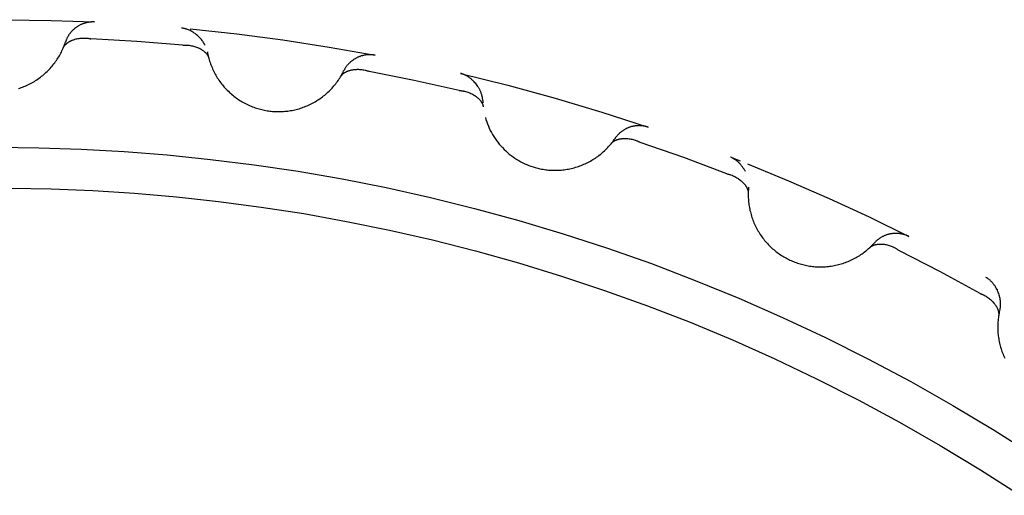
# Model space of a CAD drawing. Header units: millimetres. Extents: x 129 to 629, y 1269 to 1769.
# Tile 68 of 87: x 520.38 to 523.78, y 1477.17 to 1478.82. Entities that reach past the tile are written whole.
import ezdxf

# ---------------------------------------------------------------- set-up
doc = ezdxf.new("R2010")
doc.units = ezdxf.units.MM
doc.layers.add('ROXX_B.FLEX mini', color=7, linetype='Continuous', true_color=0x000000)

msp = doc.modelspace()

# ---------------------------------------------------------------- linework, layer by layer
at = {"layer": 'ROXX_B.FLEX mini', "color": 18, "lineweight": -3, "true_color": 0x000000}
for points in [[(520.0362, 1478.8152), (520.1862, 1478.8192), (520.3362, 1478.82), (520.4862, 1478.8176), (520.6361, 1478.812)], [(520.6361, 1478.812), (520.6342, 1478.8121), (520.6323, 1478.8121), (520.6304, 1478.8121), (520.6284, 1478.8121), (520.6265, 1478.812), (520.6245, 1478.8119), (520.6226, 1478.8117), (520.6206, 1478.8115), (520.6186, 1478.8113), (520.6166, 1478.811), (520.6146, 1478.8107), (520.6127, 1478.8104), (520.6107, 1478.81), (520.6087, 1478.8095), (520.6067, 1478.809), (520.6047, 1478.8085), (520.6027, 1478.8079), (520.6007, 1478.8073), (520.5988, 1478.8067), (520.5968, 1478.806), (520.5949, 1478.8052), (520.5929, 1478.8045), (520.591, 1478.8036), (520.5891, 1478.8028), (520.5872, 1478.8019), (520.5853, 1478.8009), (520.5835, 1478.7999), (520.5816, 1478.7989), (520.5798, 1478.7978), (520.578, 1478.7967), (520.5762, 1478.7956), (520.5745, 1478.7944), (520.5727, 1478.7932), (520.571, 1478.7919), (520.5694, 1478.7906), (520.5677, 1478.7893), (520.5661, 1478.7879), (520.5645, 1478.7866), (520.563, 1478.7851), (520.5614, 1478.7837), (520.56, 1478.7822), (520.5585, 1478.7807), (520.5571, 1478.7792), (520.5557, 1478.7776), (520.5544, 1478.776), (520.5531, 1478.7744), (520.5518, 1478.7728), (520.5506, 1478.7711), (520.5494, 1478.7694), (520.5482, 1478.7678), (520.5471, 1478.7661), (520.546, 1478.7643), (520.545, 1478.7626), (520.544, 1478.7609), (520.543, 1478.7591), (520.5421, 1478.7573), (520.5412, 1478.7556), (520.5404, 1478.7538), (520.5396, 1478.752), (520.5388, 1478.7502), (520.5381, 1478.7484), (520.5374, 1478.7466), (520.5368, 1478.7448), (520.5362, 1478.743)], [(521.0184, 1478.7319), (521.0169, 1478.7347), (521.0153, 1478.7376), (521.0136, 1478.7403), (521.0118, 1478.7431), (521.0099, 1478.7458), (521.0079, 1478.7484), (521.0058, 1478.751), (521.0037, 1478.7536), (521.0015, 1478.7561), (520.9992, 1478.7585), (520.9968, 1478.7609), (520.9944, 1478.7632), (520.9919, 1478.7655), (520.9893, 1478.7676), (520.9867, 1478.7697), (520.984, 1478.7718), (520.9813, 1478.7737), (520.9786, 1478.7756), (520.9758, 1478.7773), (520.9729, 1478.779), (520.97, 1478.7806), (520.9671, 1478.7821), (520.9642, 1478.7835), (520.9612, 1478.7848), (520.9582, 1478.7859), (520.9552, 1478.787), (520.9537, 1478.7875), (520.9522, 1478.788), (520.9507, 1478.7884), (520.9492, 1478.7888), (520.9477, 1478.7892), (520.9461, 1478.7895), (520.9446, 1478.7898), (520.9431, 1478.7901), (520.9416, 1478.7904), (520.9401, 1478.7906), (520.9385, 1478.7908), (520.937, 1478.791)], [(520.9674, 1478.7881), (521.1278, 1478.7708), (521.2877, 1478.7499), (521.4471, 1478.7252), (521.6059, 1478.6969)], [(520.3738, 1478.5818), (520.3785, 1478.5833), (520.3832, 1478.585), (520.3878, 1478.5867), (520.3925, 1478.5885), (520.3971, 1478.5905), (520.4017, 1478.5925), (520.4063, 1478.5946), (520.4108, 1478.5968), (520.4153, 1478.5992), (520.4197, 1478.6016), (520.4241, 1478.6041), (520.4285, 1478.6067), (520.4328, 1478.6093), (520.437, 1478.6121), (520.4412, 1478.615), (520.4454, 1478.6179), (520.4494, 1478.6209), (520.4535, 1478.6241), (520.4574, 1478.6272), (520.4613, 1478.6305), (520.4651, 1478.6338), (520.4688, 1478.6373), (520.4725, 1478.6407), (520.4761, 1478.6443), (520.4796, 1478.6479), (520.483, 1478.6516), (520.4864, 1478.6553), (520.4896, 1478.6591), (520.4928, 1478.663), (520.4959, 1478.6669), (520.4989, 1478.6709), (520.5018, 1478.6749), (520.5047, 1478.6789), (520.5074, 1478.683), (520.5101, 1478.6871), (520.5126, 1478.6913), (520.5151, 1478.6955), (520.5175, 1478.6997), (520.5197, 1478.704), (520.5219, 1478.7082), (520.524, 1478.7125), (520.526, 1478.7169), (520.528, 1478.7212), (520.5298, 1478.7255), (520.5315, 1478.7299), (520.5332, 1478.7342), (520.5347, 1478.7386), (520.5362, 1478.743)], [(520.5285, 1478.7224), (520.5287, 1478.723), (520.529, 1478.7236), (520.5293, 1478.7242), (520.5296, 1478.7248), (520.5299, 1478.7254), (520.5302, 1478.7259), (520.5306, 1478.7265), (520.5309, 1478.7271), (520.5313, 1478.7277), (520.5317, 1478.7282), (520.5324, 1478.7294), (520.5332, 1478.7304), (520.5341, 1478.7315), (520.535, 1478.7326), (520.536, 1478.7336), (520.537, 1478.7347), (520.538, 1478.7357), (520.5391, 1478.7367), (520.5402, 1478.7376), (520.5413, 1478.7386), (520.5425, 1478.7395), (520.5437, 1478.7404), (520.5449, 1478.7413), (520.5462, 1478.7421), (520.5475, 1478.743), (520.5489, 1478.7438), (520.5503, 1478.7446), (520.5517, 1478.7454), (520.5531, 1478.7461), (520.5546, 1478.7469), (520.5561, 1478.7476), (520.5576, 1478.7482), (520.5591, 1478.7489), (520.5607, 1478.7495), (520.5623, 1478.7501), (520.5639, 1478.7507), (520.5656, 1478.7513), (520.5672, 1478.7518), (520.5689, 1478.7523), (520.5723, 1478.7532), (520.5758, 1478.7541), (520.5793, 1478.7548), (520.5829, 1478.7554), (520.5865, 1478.7559), (520.5902, 1478.7563), (520.5939, 1478.7565), (520.5977, 1478.7566), (520.6014, 1478.7566), (520.6052, 1478.7565), (520.6089, 1478.7563), (520.6108, 1478.7561), (520.6127, 1478.7559), (520.6146, 1478.7556), (520.6164, 1478.7554), (520.6183, 1478.7551), (520.6201, 1478.7547), (520.622, 1478.7543), (520.6238, 1478.7539)], [(520.9411, 1478.7317), (520.7826, 1478.7447), (520.6238, 1478.7539)], [(520.9411, 1478.7317), (520.943, 1478.7319), (520.9449, 1478.732), (520.9467, 1478.7321), (520.9486, 1478.7321), (520.9505, 1478.7322), (520.9524, 1478.7321), (520.9543, 1478.7321), (520.9562, 1478.732), (520.9599, 1478.7317), (520.9637, 1478.7313), (520.9674, 1478.7308), (520.9711, 1478.7301), (520.9747, 1478.7294), (520.9783, 1478.7285), (520.9818, 1478.7275), (520.9853, 1478.7264), (520.9887, 1478.7252), (520.992, 1478.7239), (520.9953, 1478.7225), (520.9969, 1478.7218), (520.9984, 1478.721), (521, 1478.7202), (521.0015, 1478.7194), (521.003, 1478.7186), (521.0045, 1478.7178), (521.0059, 1478.7169), (521.0073, 1478.716), (521.0087, 1478.7151), (521.01, 1478.7142), (521.0113, 1478.7132), (521.0126, 1478.7123), (521.0139, 1478.7113), (521.0151, 1478.7103), (521.0163, 1478.7093), (521.0174, 1478.7082), (521.0186, 1478.7072), (521.0196, 1478.7061), (521.0207, 1478.705), (521.0217, 1478.7039), (521.0226, 1478.7028), (521.0236, 1478.7017), (521.0244, 1478.7006), (521.0253, 1478.6994), (521.0261, 1478.6983), (521.0268, 1478.6971), (521.0275, 1478.6959), (521.0282, 1478.6947), (521.0288, 1478.6935), (521.0291, 1478.6929), (521.0294, 1478.6922), (521.0296, 1478.6916), (521.0299, 1478.691), (521.0301, 1478.6904), (521.0303, 1478.6898), (521.0306, 1478.6891), (521.0308, 1478.6885), (521.031, 1478.6879), (521.0311, 1478.6872)], [(521.0264, 1478.7087), (521.0272, 1478.7042), (521.0281, 1478.6996), (521.0292, 1478.6951), (521.0303, 1478.6905), (521.0315, 1478.686), (521.0328, 1478.6814), (521.0342, 1478.6769), (521.0356, 1478.6723), (521.0372, 1478.6678), (521.0389, 1478.6633), (521.0406, 1478.6587), (521.0425, 1478.6542), (521.0445, 1478.6498), (521.0465, 1478.6453), (521.0487, 1478.6409), (521.0509, 1478.6365), (521.0532, 1478.6321), (521.0557, 1478.6278), (521.0582, 1478.6235), (521.0608, 1478.6192), (521.0635, 1478.615), (521.0663, 1478.6108), (521.0692, 1478.6067), (521.0721, 1478.6026), (521.0752, 1478.5986), (521.0783, 1478.5946), (521.0816, 1478.5907), (521.0849, 1478.5869), (521.0883, 1478.5831), (521.0917, 1478.5794), (521.0953, 1478.5758), (521.0989, 1478.5722), (521.1026, 1478.5687), (521.1063, 1478.5653), (521.1102, 1478.562), (521.1141, 1478.5587), (521.118, 1478.5555), (521.122, 1478.5525), (521.1261, 1478.5495), (521.1302, 1478.5465), (521.1344, 1478.5437), (521.1386, 1478.541), (521.1429, 1478.5383), (521.1472, 1478.5358), (521.1515, 1478.5333), (521.1559, 1478.5309), (521.1603, 1478.5286), (521.1648, 1478.5265), (521.1692, 1478.5244), (521.1738, 1478.5224), (521.1783, 1478.5205), (521.1828, 1478.5187), (521.1874, 1478.517), (521.1919, 1478.5154), (521.1965, 1478.5139), (521.2011, 1478.5125), (521.2057, 1478.5111), (521.2103, 1478.5099), (521.2149, 1478.5088), (521.2195, 1478.5077), (521.2241, 1478.5068), (521.2287, 1478.5059), (521.2332, 1478.5051), (521.2378, 1478.5045), (521.2424, 1478.5039), (521.247, 1478.5033), (521.2516, 1478.5029), (521.2563, 1478.5026), (521.261, 1478.5023), (521.2657, 1478.5021), (521.2705, 1478.502), (521.2753, 1478.502), (521.2801, 1478.5021), (521.2849, 1478.5023), (521.2897, 1478.5026), (521.2946, 1478.503), (521.2994, 1478.5035), (521.3043, 1478.504), (521.3092, 1478.5047), (521.3141, 1478.5055), (521.3189, 1478.5064), (521.3238, 1478.5073), (521.3287, 1478.5084), (521.3335, 1478.5096), (521.3384, 1478.5108), (521.3432, 1478.5122), (521.348, 1478.5137), (521.3528, 1478.5152), (521.3576, 1478.5169), (521.3623, 1478.5187), (521.367, 1478.5205), (521.3717, 1478.5225), (521.3763, 1478.5246), (521.3809, 1478.5267), (521.3855, 1478.529), (521.39, 1478.5313), (521.3945, 1478.5337), (521.3989, 1478.5363), (521.4032, 1478.5389), (521.4075, 1478.5416), (521.4118, 1478.5443), (521.4159, 1478.5472), (521.42, 1478.5501), (521.4241, 1478.5532), (521.4281, 1478.5562), (521.432, 1478.5594), (521.4358, 1478.5627), (521.4396, 1478.566), (521.4433, 1478.5693), (521.4469, 1478.5728), (521.4504, 1478.5763), (521.4539, 1478.5798), (521.4572, 1478.5835), (521.4605, 1478.5871), (521.4637, 1478.5908), (521.4668, 1478.5946), (521.4698, 1478.5984), (521.4728, 1478.6023), (521.4756, 1478.6062), (521.4784, 1478.6101), (521.4811, 1478.6141), (521.4837, 1478.618), (521.4862, 1478.6221), (521.4886, 1478.6261), (521.4909, 1478.6302), (521.4931, 1478.6343), (521.4953, 1478.6384), (521.4973, 1478.6425)], [(521.6059, 1478.6969), (521.604, 1478.6973), (521.6021, 1478.6976), (521.6002, 1478.6979), (521.5983, 1478.6981), (521.5964, 1478.6983), (521.5944, 1478.6984), (521.5924, 1478.6986), (521.5905, 1478.6987), (521.5885, 1478.6987), (521.5865, 1478.6987), (521.5845, 1478.6987), (521.5824, 1478.6986), (521.5804, 1478.6985), (521.5784, 1478.6983), (521.5764, 1478.6981), (521.5743, 1478.6979), (521.5723, 1478.6976), (521.5702, 1478.6972), (521.5682, 1478.6969), (521.5662, 1478.6965), (521.5641, 1478.696), (521.5621, 1478.6955), (521.5601, 1478.6949), (521.5581, 1478.6944), (521.5561, 1478.6937), (521.5541, 1478.693), (521.5521, 1478.6923), (521.5501, 1478.6916), (521.5482, 1478.6908), (521.5462, 1478.6899), (521.5443, 1478.689), (521.5424, 1478.6881), (521.5405, 1478.6871), (521.5387, 1478.6861), (521.5368, 1478.6851), (521.535, 1478.684), (521.5332, 1478.6829), (521.5315, 1478.6817), (521.5297, 1478.6805), (521.528, 1478.6793), (521.5263, 1478.678), (521.5247, 1478.6767), (521.5231, 1478.6754), (521.5215, 1478.6741), (521.5199, 1478.6727), (521.5184, 1478.6713), (521.5169, 1478.6698), (521.5155, 1478.6684), (521.5141, 1478.6669), (521.5127, 1478.6654), (521.5114, 1478.6638), (521.51, 1478.6623), (521.5088, 1478.6607), (521.5075, 1478.6591), (521.5064, 1478.6575), (521.5052, 1478.6559), (521.5041, 1478.6543), (521.503, 1478.6526), (521.502, 1478.651), (521.501, 1478.6493), (521.5, 1478.6476), (521.4991, 1478.6459), (521.4982, 1478.6442), (521.4973, 1478.6425)], [(521.4868, 1478.6232), (521.4872, 1478.6238), (521.4875, 1478.6243), (521.4879, 1478.6249), (521.4883, 1478.6254), (521.4887, 1478.6259), (521.4891, 1478.6265), (521.4895, 1478.627), (521.4899, 1478.6275), (521.4904, 1478.628), (521.4908, 1478.6285), (521.4917, 1478.6295), (521.4927, 1478.6305), (521.4937, 1478.6315), (521.4947, 1478.6324), (521.4958, 1478.6333), (521.4969, 1478.6342), (521.4981, 1478.635), (521.4993, 1478.6358), (521.5005, 1478.6366), (521.5018, 1478.6374), (521.5031, 1478.6382), (521.5044, 1478.6389), (521.5058, 1478.6396), (521.5072, 1478.6403), (521.5086, 1478.6409), (521.51, 1478.6416), (521.5115, 1478.6422), (521.513, 1478.6427), (521.5146, 1478.6433), (521.5161, 1478.6438), (521.5177, 1478.6443), (521.5193, 1478.6447), (521.5209, 1478.6452), (521.5225, 1478.6456), (521.5242, 1478.646), (521.5259, 1478.6463), (521.5276, 1478.6466), (521.5293, 1478.6469), (521.531, 1478.6472), (521.5345, 1478.6477), (521.5381, 1478.648), (521.5417, 1478.6482), (521.5453, 1478.6483), (521.549, 1478.6483), (521.5527, 1478.6481), (521.5564, 1478.6479), (521.5601, 1478.6475), (521.5638, 1478.647), (521.5675, 1478.6463), (521.5712, 1478.6455), (521.5731, 1478.6451), (521.5749, 1478.6446), (521.5767, 1478.6442), (521.5785, 1478.6436), (521.5803, 1478.6431), (521.5821, 1478.6425), (521.5839, 1478.6418), (521.5857, 1478.6412)], [(521.8967, 1478.575), (521.7416, 1478.6099), (521.5857, 1478.6412)], [(521.9009, 1478.6342), (522.0649, 1478.5936), (522.2278, 1478.549), (522.3897, 1478.5004), (522.5502, 1478.448)], [(521.978, 1478.5403), (521.9779, 1478.5422), (521.9778, 1478.5441), (521.9776, 1478.546), (521.9773, 1478.5479), (521.977, 1478.5498), (521.9767, 1478.5518), (521.9763, 1478.5537), (521.9759, 1478.5556), (521.9754, 1478.5575), (521.9749, 1478.5594), (521.9744, 1478.5613), (521.9738, 1478.5632), (521.9731, 1478.5651), (521.9724, 1478.567), (521.9717, 1478.5689), (521.9709, 1478.5707), (521.9701, 1478.5726), (521.9693, 1478.5744), (521.9684, 1478.5763), (521.9675, 1478.5781), (521.9665, 1478.5799), (521.9655, 1478.5818), (521.9645, 1478.5835), (521.9634, 1478.5853), (521.9623, 1478.5871), (521.9612, 1478.5888), (521.9588, 1478.5923), (521.9564, 1478.5956), (521.9538, 1478.5989), (521.9511, 1478.6021), (521.9482, 1478.6052), (521.9453, 1478.6082), (521.9438, 1478.6097), (521.9423, 1478.6111), (521.9408, 1478.6125), (521.9392, 1478.6138), (521.9376, 1478.6152), (521.936, 1478.6165), (521.9344, 1478.6177), (521.9328, 1478.619), (521.9311, 1478.6202), (521.9295, 1478.6213), (521.9278, 1478.6224), (521.9261, 1478.6235), (521.9243, 1478.6246), (521.9226, 1478.6256), (521.9209, 1478.6265), (521.9191, 1478.6275), (521.9173, 1478.6283), (521.9155, 1478.6292), (521.9138, 1478.63), (521.9119, 1478.6307), (521.9101, 1478.6314), (521.9083, 1478.6321), (521.9065, 1478.6327), (521.9046, 1478.6333), (521.9028, 1478.6338), (521.9009, 1478.6342)], [(521.8967, 1478.575), (521.8986, 1478.5749), (521.9005, 1478.5748), (521.9024, 1478.5746), (521.9043, 1478.5744), (521.9061, 1478.5741), (521.908, 1478.5738), (521.9099, 1478.5735), (521.9117, 1478.5732), (521.9154, 1478.5724), (521.919, 1478.5715), (521.9227, 1478.5704), (521.9262, 1478.5693), (521.9297, 1478.568), (521.9331, 1478.5666), (521.9365, 1478.5652), (521.9398, 1478.5636), (521.943, 1478.5619), (521.9461, 1478.5602), (521.9491, 1478.5583), (521.9506, 1478.5574), (521.952, 1478.5564), (521.9535, 1478.5554), (521.9548, 1478.5544), (521.9562, 1478.5534), (521.9575, 1478.5524), (521.9588, 1478.5513), (521.9601, 1478.5502), (521.9614, 1478.5491), (521.9626, 1478.548), (521.9637, 1478.5469), (521.9649, 1478.5458), (521.966, 1478.5446), (521.9671, 1478.5435), (521.9681, 1478.5423), (521.9691, 1478.5411), (521.97, 1478.5399), (521.971, 1478.5387), (521.9718, 1478.5375), (521.9727, 1478.5363), (521.9735, 1478.5351), (521.9742, 1478.5338), (521.9749, 1478.5326), (521.9756, 1478.5313), (521.9762, 1478.53), (521.9768, 1478.5288), (521.9773, 1478.5275), (521.9778, 1478.5262), (521.9783, 1478.5249), (521.9785, 1478.5243), (521.9787, 1478.5236), (521.9788, 1478.523), (521.979, 1478.5223), (521.9792, 1478.5217), (521.9793, 1478.521), (521.9794, 1478.5204), (521.9795, 1478.5197), (521.9796, 1478.5191), (521.9797, 1478.5184)], [(521.978, 1478.5403), (521.9784, 1478.5324)], [(521.987, 1478.4819), (521.9892, 1478.4744), (521.9917, 1478.4668), (521.9945, 1478.4593), (521.9975, 1478.4519), (522.0007, 1478.4445), (522.0042, 1478.4372), (522.0079, 1478.43), (522.0119, 1478.423), (522.0161, 1478.416), (522.0206, 1478.4091), (522.0253, 1478.4025), (522.0302, 1478.3959), (522.0353, 1478.3895), (522.0406, 1478.3833), (522.0461, 1478.3773), (522.0518, 1478.3715), (522.0577, 1478.3658), (522.0637, 1478.3604), (522.0699, 1478.3552), (522.0762, 1478.3502), (522.0827, 1478.3454), (522.0893, 1478.3409), (522.0959, 1478.3366), (522.1027, 1478.3325), (522.1096, 1478.3287), (522.1165, 1478.3251), (522.1235, 1478.3218), (522.1305, 1478.3187), (522.1376, 1478.3158), (522.1447, 1478.3132), (522.1518, 1478.3108), (522.1589, 1478.3087), (522.1634, 1478.3074), (522.1679, 1478.3063), (522.1724, 1478.3052), (522.177, 1478.3042), (522.1816, 1478.3033), (522.1863, 1478.3025), (522.191, 1478.3017), (522.1957, 1478.3011), (522.2005, 1478.3005), (522.2053, 1478.3), (522.2101, 1478.2996), (522.215, 1478.2993), (522.2198, 1478.2991), (522.2247, 1478.299), (522.2297, 1478.299), (522.2346, 1478.2991), (522.2396, 1478.2993), (522.2445, 1478.2995), (522.2495, 1478.2999), (522.2545, 1478.3004), (522.2594, 1478.301), (522.2644, 1478.3017), (522.2694, 1478.3025), (522.2743, 1478.3033), (522.2793, 1478.3043), (522.2842, 1478.3054), (522.2892, 1478.3066), (522.2941, 1478.3079), (522.2989, 1478.3093), (522.3038, 1478.3108), (522.3086, 1478.3124), (522.3134, 1478.3141), (522.3181, 1478.3159), (522.3229, 1478.3177), (522.3275, 1478.3197), (522.3322, 1478.3218), (522.3367, 1478.3239), (522.3413, 1478.3262), (522.3458, 1478.3285), (522.3502, 1478.331), (522.3546, 1478.3335), (522.3589, 1478.3361), (522.3631, 1478.3387), (522.3673, 1478.3415), (522.3714, 1478.3443), (522.3755, 1478.3472), (522.3795, 1478.3502), (522.3834, 1478.3532), (522.3872, 1478.3564), (522.391, 1478.3595), (522.3947, 1478.3628), (522.3983, 1478.3661), (522.4018, 1478.3694), (522.4052, 1478.3728), (522.4086, 1478.3763), (522.4119, 1478.3798), (522.4151, 1478.3833), (522.4182, 1478.3869), (522.4213, 1478.3906), (522.4242, 1478.3942), (522.4271, 1478.3979), (522.4298, 1478.4017), (522.4325, 1478.4055), (522.4352, 1478.4093)], [(522.5502, 1478.448), (522.5484, 1478.4486), (522.5466, 1478.4492), (522.5448, 1478.4497), (522.5429, 1478.4502), (522.541, 1478.4507), (522.5391, 1478.4511), (522.5371, 1478.4515), (522.5352, 1478.4519), (522.5332, 1478.4522), (522.5312, 1478.4525), (522.5292, 1478.4527), (522.5272, 1478.4529), (522.5252, 1478.4531), (522.5232, 1478.4532), (522.5211, 1478.4533), (522.5191, 1478.4534), (522.517, 1478.4534), (522.515, 1478.4533), (522.5129, 1478.4532), (522.5108, 1478.4531), (522.5087, 1478.4529), (522.5067, 1478.4527), (522.5046, 1478.4524), (522.5025, 1478.4521), (522.5004, 1478.4518), (522.4984, 1478.4514), (522.4963, 1478.451), (522.4943, 1478.4505), (522.4922, 1478.45), (522.4902, 1478.4494), (522.4881, 1478.4488), (522.4861, 1478.4481), (522.4841, 1478.4474), (522.4822, 1478.4467), (522.4802, 1478.4459), (522.4782, 1478.4451), (522.4763, 1478.4442), (522.4744, 1478.4433), (522.4725, 1478.4424), (522.4707, 1478.4414), (522.4688, 1478.4404), (522.467, 1478.4393), (522.4652, 1478.4383), (522.4635, 1478.4371), (522.4617, 1478.436), (522.46, 1478.4348), (522.4584, 1478.4336), (522.4567, 1478.4323), (522.4551, 1478.4311), (522.4536, 1478.4298), (522.452, 1478.4284), (522.4505, 1478.4271), (522.449, 1478.4257), (522.4476, 1478.4243), (522.4462, 1478.4229), (522.4448, 1478.4214), (522.4435, 1478.42), (522.4422, 1478.4185), (522.4409, 1478.417), (522.4397, 1478.4155), (522.4385, 1478.4139), (522.4373, 1478.4124), (522.4362, 1478.4108), (522.4352, 1478.4093)], [(522.4221, 1478.3916), (522.4225, 1478.3921), (522.4229, 1478.3926), (522.4234, 1478.3931), (522.4238, 1478.3936), (522.4243, 1478.3941), (522.4248, 1478.3945), (522.4252, 1478.395), (522.4257, 1478.3954), (522.4262, 1478.3959), (522.4267, 1478.3963), (522.4278, 1478.3972), (522.4289, 1478.398), (522.43, 1478.3988), (522.4312, 1478.3996), (522.4324, 1478.4003), (522.4336, 1478.401), (522.4349, 1478.4017), (522.4362, 1478.4024), (522.4375, 1478.403), (522.4389, 1478.4036), (522.4403, 1478.4042), (522.4417, 1478.4047), (522.4431, 1478.4052), (522.4446, 1478.4057), (522.4461, 1478.4061), (522.4476, 1478.4065), (522.4492, 1478.4069), (522.4507, 1478.4073), (522.4523, 1478.4076), (522.4539, 1478.4079), (522.4556, 1478.4082), (522.4572, 1478.4084), (522.4589, 1478.4086), (522.4605, 1478.4088), (522.4622, 1478.4089), (522.464, 1478.409), (522.4657, 1478.4091), (522.4674, 1478.4092), (522.4692, 1478.4092), (522.4727, 1478.4092), (522.4763, 1478.409), (522.4799, 1478.4087), (522.4835, 1478.4083), (522.4871, 1478.4078), (522.4908, 1478.4071), (522.4944, 1478.4063), (522.498, 1478.4054), (522.5016, 1478.4044), (522.5052, 1478.4033), (522.5088, 1478.402), (522.5105, 1478.4013), (522.5123, 1478.4006), (522.514, 1478.3998), (522.5157, 1478.3991), (522.5174, 1478.3982), (522.5191, 1478.3974), (522.5208, 1478.3965), (522.5224, 1478.3956)], [(522.8213, 1478.2868), (522.6725, 1478.3429), (522.5224, 1478.3956)], [(520.2984, 1478.3787), (520.444, 1478.3771), (520.5908, 1478.3722), (520.7387, 1478.3639), (520.8877, 1478.3522), (521.0376, 1478.3369), (521.1883, 1478.3181), (521.3398, 1478.2955), (521.4918, 1478.2692), (521.6443, 1478.2391), (521.797, 1478.2052), (521.95, 1478.1674), (522.103, 1478.1256), (522.2559, 1478.0798), (522.4086, 1478.03), (522.5608, 1477.9761), (522.7126, 1477.9182), (522.8635, 1477.8563), (523.0137, 1477.7902), (523.1628, 1477.7202), (523.3107, 1477.646), (523.4573, 1477.5679), (523.6023, 1477.4857), (523.7457, 1477.3996), (523.8873, 1477.3097)], [(522.8855, 1478.2946), (522.8844, 1478.2967), (522.8833, 1478.2988), (522.8821, 1478.3008), (522.8809, 1478.3029), (522.8796, 1478.3049), (522.8783, 1478.3069), (522.877, 1478.3089), (522.8756, 1478.3108), (522.8742, 1478.3127), (522.8728, 1478.3146), (522.8713, 1478.3164), (522.8698, 1478.3182), (522.8682, 1478.32), (522.8666, 1478.3217), (522.865, 1478.3234), (522.8634, 1478.3251), (522.8617, 1478.3267), (522.86, 1478.3282), (522.8583, 1478.3298), (522.8565, 1478.3312), (522.8547, 1478.3327), (522.8529, 1478.3341), (522.8511, 1478.3354), (522.8492, 1478.3367), (522.8474, 1478.3379), (522.8455, 1478.3391), (522.8436, 1478.3402), (522.8416, 1478.3412), (522.8397, 1478.3422), (522.8377, 1478.3432), (522.8357, 1478.3441), (522.8337, 1478.3449)], [(522.8689, 1478.3311), (522.8426, 1478.3414)], [(522.8935, 1478.3213), (523.0348, 1478.2631), (523.1749, 1478.2018), (523.3136, 1478.1375), (523.4508, 1478.0701)], [(522.8213, 1478.2868), (522.8231, 1478.2865), (522.825, 1478.2861), (522.8268, 1478.2856), (522.8286, 1478.2852), (522.8305, 1478.2846), (522.8323, 1478.2841), (522.8341, 1478.2835), (522.8359, 1478.2829), (522.8394, 1478.2816), (522.8429, 1478.2802), (522.8463, 1478.2787), (522.8497, 1478.277), (522.8529, 1478.2753), (522.8561, 1478.2735), (522.8593, 1478.2715), (522.8623, 1478.2695), (522.8652, 1478.2674), (522.8681, 1478.2653), (522.8708, 1478.263), (522.8722, 1478.2619), (522.8734, 1478.2607), (522.8747, 1478.2595), (522.876, 1478.2584), (522.8772, 1478.2572), (522.8783, 1478.2559), (522.8795, 1478.2547), (522.8806, 1478.2535), (522.8817, 1478.2522), (522.8827, 1478.251), (522.8837, 1478.2497), (522.8847, 1478.2484), (522.8856, 1478.2471), (522.8865, 1478.2458), (522.8874, 1478.2445), (522.8882, 1478.2432), (522.889, 1478.2419), (522.8897, 1478.2406), (522.8904, 1478.2392), (522.8911, 1478.2379), (522.8917, 1478.2366), (522.8923, 1478.2352), (522.8928, 1478.2339), (522.8933, 1478.2326), (522.8937, 1478.2312), (522.8941, 1478.2299), (522.8945, 1478.2286), (522.8948, 1478.2272), (522.895, 1478.2259), (522.8952, 1478.2252), (522.8953, 1478.2245), (522.8953, 1478.2239), (522.8954, 1478.2232), (522.8955, 1478.2226), (522.8955, 1478.2219), (522.8956, 1478.2212), (522.8956, 1478.2206), (522.8956, 1478.2199), (522.8956, 1478.2193)], [(520.3452, 1478.2371), (520.4871, 1478.2345), (520.6301, 1478.2287), (520.7743, 1478.2196), (520.9194, 1478.2072), (521.0654, 1478.1913), (521.2121, 1478.1719), (521.3596, 1478.149), (521.5075, 1478.1224), (521.6558, 1478.0921), (521.8045, 1478.0581), (521.9532, 1478.0203), (522.102, 1477.9786), (522.2507, 1477.9331), (522.3991, 1477.8837), (522.547, 1477.8304), (522.6944, 1477.7732), (522.8411, 1477.712), (522.987, 1477.6469), (523.1318, 1477.5779), (523.2754, 1477.505), (523.4177, 1477.4281), (523.5585, 1477.3475), (523.6977, 1477.263), (523.8351, 1477.1747)], [(522.8969, 1478.2412), (522.8965, 1478.2366), (522.8961, 1478.232), (522.8958, 1478.2273), (522.8957, 1478.2226), (522.8956, 1478.2179), (522.8955, 1478.2132), (522.8956, 1478.2084), (522.8958, 1478.2037), (522.8961, 1478.1989), (522.8964, 1478.1941), (522.8969, 1478.1892), (522.8974, 1478.1844), (522.8981, 1478.1795), (522.8988, 1478.1747), (522.8996, 1478.1698), (522.9006, 1478.165), (522.9016, 1478.1602), (522.9028, 1478.1553), (522.904, 1478.1505), (522.9053, 1478.1457), (522.9068, 1478.1409), (522.9083, 1478.1361), (522.9099, 1478.1313), (522.9117, 1478.1266), (522.9135, 1478.1219), (522.9154, 1478.1172), (522.9175, 1478.1126), (522.9196, 1478.108), (522.9218, 1478.1034), (522.9241, 1478.0989), (522.9265, 1478.0944), (522.929, 1478.09), (522.9316, 1478.0856), (522.9343, 1478.0813), (522.937, 1478.077), (522.9399, 1478.0728), (522.9428, 1478.0687), (522.9458, 1478.0646), (522.9489, 1478.0606), (522.952, 1478.0567), (522.9553, 1478.0528), (522.9586, 1478.049), (522.9619, 1478.0453), (522.9654, 1478.0417), (522.9689, 1478.0381), (522.9724, 1478.0346), (522.976, 1478.0312), (522.9797, 1478.0279), (522.9835, 1478.0246), (522.9872, 1478.0215), (522.9911, 1478.0184), (522.9949, 1478.0154), (522.9988, 1478.0125), (523.0028, 1478.0097), (523.0068, 1478.007), (523.0108, 1478.0044), (523.0149, 1478.0018), (523.0189, 1477.9994), (523.023, 1477.997), (523.0272, 1477.9948), (523.0313, 1477.9926), (523.0355, 1477.9905), (523.0397, 1477.9885), (523.0439, 1477.9866), (523.0481, 1477.9847), (523.0524, 1477.983), (523.0567, 1477.9813), (523.0611, 1477.9797), (523.0655, 1477.9781), (523.07, 1477.9766), (523.0746, 1477.9752), (523.0792, 1477.9739), (523.0838, 1477.9727), (523.0885, 1477.9715), (523.0933, 1477.9705), (523.098, 1477.9695), (523.1028, 1477.9686), (523.1077, 1477.9678), (523.1125, 1477.9671), (523.1175, 1477.9665), (523.1224, 1477.966), (523.1273, 1477.9656), (523.1323, 1477.9653), (523.1373, 1477.9651), (523.1423, 1477.965), (523.1473, 1477.965), (523.1524, 1477.9651), (523.1574, 1477.9652), (523.1624, 1477.9655), (523.1675, 1477.9659), (523.1725, 1477.9664), (523.1776, 1477.967), (523.1826, 1477.9677), (523.1876, 1477.9685), (523.1926, 1477.9694), (523.1976, 1477.9704), (523.2025, 1477.9715), (523.2074, 1477.9727), (523.2124, 1477.9741), (523.2172, 1477.9755), (523.2221, 1477.977), (523.2269, 1477.9786), (523.2316, 1477.9803), (523.2364, 1477.982), (523.241, 1477.9839), (523.2457, 1477.9859), (523.2502, 1477.9879), (523.2548, 1477.9901), (523.2592, 1477.9923), (523.2637, 1477.9946), (523.268, 1477.997), (523.2723, 1477.9995), (523.2765, 1478.002), (523.2807, 1478.0047), (523.2848, 1478.0074), (523.2888, 1478.0101), (523.2928, 1478.0129), (523.2967, 1478.0158), (523.3005, 1478.0188), (523.3043, 1478.0218), (523.3079, 1478.0249), (523.3115, 1478.028), (523.315, 1478.0312), (523.3185, 1478.0344), (523.3218, 1478.0377), (523.3251, 1478.041), (523.3283, 1478.0444), (523.3314, 1478.0477)], [(523.4508, 1478.0701), (523.449, 1478.071), (523.4473, 1478.0718), (523.4456, 1478.0726), (523.4438, 1478.0733), (523.442, 1478.0741), (523.4401, 1478.0748), (523.4383, 1478.0754), (523.4364, 1478.076), (523.4345, 1478.0766), (523.4326, 1478.0772), (523.4306, 1478.0777), (523.4287, 1478.0782), (523.4267, 1478.0786), (523.4247, 1478.079), (523.4227, 1478.0794), (523.4206, 1478.0797), (523.4186, 1478.08), (523.4166, 1478.0803), (523.4145, 1478.0805), (523.4124, 1478.0806), (523.4103, 1478.0808), (523.4082, 1478.0808), (523.4062, 1478.0809), (523.4041, 1478.0808), (523.402, 1478.0808), (523.3999, 1478.0807), (523.3977, 1478.0805), (523.3956, 1478.0804), (523.3935, 1478.0801), (523.3915, 1478.0798), (523.3894, 1478.0795), (523.3873, 1478.0791), (523.3852, 1478.0787), (523.3831, 1478.0783), (523.3811, 1478.0778), (523.379, 1478.0772), (523.377, 1478.0767), (523.375, 1478.076), (523.373, 1478.0754), (523.371, 1478.0746), (523.3691, 1478.0739), (523.3671, 1478.0731), (523.3652, 1478.0723), (523.3633, 1478.0714), (523.3614, 1478.0705), (523.3596, 1478.0696), (523.3578, 1478.0686), (523.356, 1478.0676), (523.3542, 1478.0666), (523.3525, 1478.0655), (523.3507, 1478.0644), (523.3491, 1478.0633), (523.3474, 1478.0621), (523.3458, 1478.0609), (523.3442, 1478.0597), (523.3426, 1478.0585), (523.3411, 1478.0572), (523.3396, 1478.0559), (523.3382, 1478.0546), (523.3367, 1478.0533), (523.3353, 1478.0519), (523.334, 1478.0505), (523.3327, 1478.0491), (523.3314, 1478.0477)], [(523.316, 1478.0321), (523.3165, 1478.0325), (523.317, 1478.033), (523.3175, 1478.0334), (523.318, 1478.0338), (523.3185, 1478.0342), (523.319, 1478.0346), (523.3196, 1478.035), (523.3201, 1478.0354), (523.3207, 1478.0358), (523.3213, 1478.0361), (523.3224, 1478.0368), (523.3236, 1478.0375), (523.3248, 1478.0381), (523.3261, 1478.0387), (523.3274, 1478.0393), (523.3287, 1478.0398), (523.3301, 1478.0403), (523.3314, 1478.0408), (523.3328, 1478.0412), (523.3343, 1478.0416), (523.3357, 1478.042), (523.3372, 1478.0423), (523.3387, 1478.0426), (523.3402, 1478.0429), (523.3418, 1478.0431), (523.3433, 1478.0433), (523.3449, 1478.0435), (523.3465, 1478.0436), (523.3481, 1478.0437), (523.3498, 1478.0438), (523.3514, 1478.0438), (523.3531, 1478.0438), (523.3548, 1478.0438), (523.3565, 1478.0438), (523.3582, 1478.0437), (523.3599, 1478.0435), (523.3616, 1478.0434), (523.3633, 1478.0432), (523.3651, 1478.043), (523.3686, 1478.0424), (523.3721, 1478.0418), (523.3756, 1478.041), (523.3791, 1478.0401), (523.3827, 1478.039), (523.3862, 1478.0379), (523.3897, 1478.0366), (523.3931, 1478.0352), (523.3965, 1478.0337), (523.3999, 1478.0321), (523.4033, 1478.0303), (523.4049, 1478.0294), (523.4065, 1478.0284), (523.4081, 1478.0274), (523.4097, 1478.0264), (523.4113, 1478.0254), (523.4129, 1478.0243), (523.4144, 1478.0232), (523.4159, 1478.0221)], [(523.6967, 1477.8728), (523.5572, 1477.9491), (523.4159, 1478.0221)], [(523.7653, 1477.817), (523.7657, 1477.8189), (523.7661, 1477.8208), (523.7664, 1477.8226), (523.7667, 1477.8245), (523.767, 1477.8264), (523.7672, 1477.8284), (523.7673, 1477.8303), (523.7675, 1477.8323), (523.7675, 1477.8342), (523.7676, 1477.8362), (523.7675, 1477.8382), (523.7675, 1477.8402), (523.7674, 1477.8422), (523.7672, 1477.8442), (523.7671, 1477.8462), (523.7668, 1477.8482), (523.7666, 1477.8502), (523.7663, 1477.8522), (523.7659, 1477.8543), (523.7656, 1477.8563), (523.7651, 1477.8583), (523.7647, 1477.8603), (523.7642, 1477.8623), (523.7637, 1477.8643), (523.7631, 1477.8663), (523.7625, 1477.8683), (523.7612, 1477.8723), (523.7597, 1477.8762), (523.7581, 1477.88), (523.7564, 1477.8839), (523.7546, 1477.8876), (523.7526, 1477.8913), (523.7515, 1477.8931), (523.7505, 1477.8949), (523.7494, 1477.8966), (523.7483, 1477.8984), (523.7471, 1477.9001), (523.7459, 1477.9018), (523.7447, 1477.9034), (523.7435, 1477.9051), (523.7422, 1477.9067), (523.7409, 1477.9083), (523.7396, 1477.9098), (523.7383, 1477.9113), (523.7369, 1477.9128), (523.7355, 1477.9142), (523.7341, 1477.9157), (523.7327, 1477.917), (523.7312, 1477.9184), (523.7297, 1477.9197), (523.7282, 1477.9209), (523.7267, 1477.9221), (523.7251, 1477.9233), (523.7236, 1477.9244), (523.722, 1477.9255), (523.7204, 1477.9266), (523.7187, 1477.9276), (523.7171, 1477.9285)], [(523.7573, 1477.8867), (523.7566, 1477.888)], [(523.6967, 1477.8728), (523.6985, 1477.8722), (523.7003, 1477.8715), (523.702, 1477.8708), (523.7038, 1477.8701), (523.7055, 1477.8693), (523.7072, 1477.8685), (523.7089, 1477.8677), (523.7106, 1477.8669), (523.7139, 1477.8651), (523.7172, 1477.8632), (523.7204, 1477.8612), (523.7235, 1477.8591), (523.7265, 1477.8569), (523.7294, 1477.8547), (523.7322, 1477.8523), (523.7349, 1477.8499), (523.7376, 1477.8474), (523.7401, 1477.8449), (523.7425, 1477.8423), (523.7436, 1477.841), (523.7447, 1477.8397), (523.7458, 1477.8383), (523.7469, 1477.837), (523.7479, 1477.8356), (523.7489, 1477.8342), (523.7499, 1477.8329), (523.7508, 1477.8315), (523.7517, 1477.8301), (523.7526, 1477.8287), (523.7534, 1477.8273), (523.7542, 1477.8259), (523.7549, 1477.8245), (523.7556, 1477.8231), (523.7563, 1477.8217), (523.7569, 1477.8203), (523.7575, 1477.8188), (523.7581, 1477.8174), (523.7586, 1477.816), (523.759, 1477.8146), (523.7595, 1477.8132), (523.7599, 1477.8118), (523.7602, 1477.8104), (523.7605, 1477.809), (523.7607, 1477.8076), (523.7609, 1477.8063), (523.7611, 1477.8049), (523.7612, 1477.8035), (523.7613, 1477.8022), (523.7613, 1477.8015), (523.7613, 1477.8008), (523.7613, 1477.8001), (523.7613, 1477.7995), (523.7612, 1477.7988), (523.7612, 1477.7981), (523.7611, 1477.7975), (523.7611, 1477.7968), (523.761, 1477.7962), (523.7609, 1477.7955)], [(523.7653, 1477.817), (523.7642, 1477.8126), (523.7632, 1477.808), (523.7623, 1477.8035), (523.7614, 1477.7989), (523.7607, 1477.7942), (523.76, 1477.7895), (523.7594, 1477.7848), (523.7589, 1477.78), (523.7585, 1477.7753), (523.7582, 1477.7704), (523.758, 1477.7656), (523.7579, 1477.7607), (523.7578, 1477.7559), (523.7579, 1477.7509), (523.758, 1477.746), (523.7583, 1477.7411), (523.7586, 1477.7362), (523.7591, 1477.7312), (523.7597, 1477.7262), (523.7603, 1477.7213), (523.7611, 1477.7163), (523.7619, 1477.7114), (523.7629, 1477.7065), (523.7639, 1477.7015), (523.7651, 1477.6966), (523.7664, 1477.6917), (523.7677, 1477.6868), (523.7692, 1477.682), (523.7707, 1477.6772), (523.7724, 1477.6724), (523.7741, 1477.6676), (523.776, 1477.6629), (523.778, 1477.6582), (523.78, 1477.6535), (523.7821, 1477.6489)]]:
    msp.add_lwpolyline(points, dxfattribs=at)

doc.saveas('drawing.dxf')
